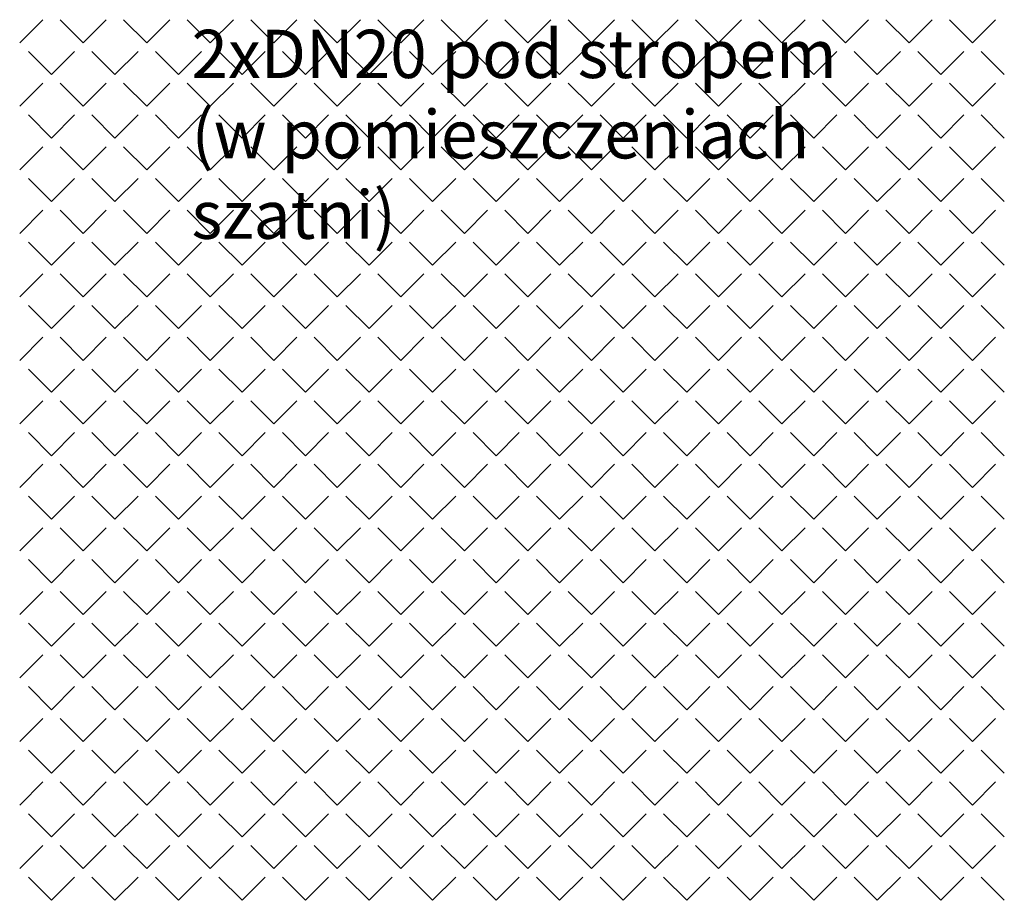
# Model space of a CAD drawing. Header units: millimetres. Extents: x -23540 to 53212, y -37964 to 41185.
# Tile 32 of 203: x -15214 to -14908, y -30519 to -30245. Entities that reach past the tile are written whole.
import ezdxf

# ---------------------------------------------------------------- set-up
doc = ezdxf.new("R2010")
doc.units = ezdxf.units.MM
doc.layers.get('0').update_dxf_attribs({"lineweight": 18})
doc.layers.add('mm_CO_opisy', color=5, linetype='Continuous', lineweight=9)
doc.styles.get("Standard").update_dxf_attribs({"font": 'arial.ttf'})

msp = doc.modelspace()

# ---------------------------------------------------------------- linework, layer by layer
at = {"color": 251, "linetype": 'Continuous', "lineweight": 20, "true_color": 0x636466}
for p, q in [((-15214.31, -30251.95), (-15207.13, -30244.76)), ((-15194.55, -30251.95), (-15201.74, -30244.76)), ((-15194.55, -30251.95), (-15187.37, -30244.76)), ((-15174.8, -30251.95), (-15181.98, -30244.76)), ((-15174.8, -30251.95), (-15167.61, -30244.76)), ((-15155.04, -30251.95), (-15162.22, -30244.76)), ((-15155.04, -30251.95), (-15147.86, -30244.76)), ((-15135.28, -30251.95), (-15142.47, -30244.76)), ((-15135.28, -30251.95), (-15128.1, -30244.76)), ((-15115.53, -30251.95), (-15122.71, -30244.76)), ((-15115.53, -30251.95), (-15108.34, -30244.76)), ((-15095.77, -30251.95), (-15102.95, -30244.76)), ((-15095.77, -30251.95), (-15088.59, -30244.76)), ((-15076.01, -30251.95), (-15083.2, -30244.76)), ((-15076.01, -30251.95), (-15068.83, -30244.76)), ((-15056.26, -30251.95), (-15063.44, -30244.76)), ((-15056.26, -30251.95), (-15049.07, -30244.76)), ((-15036.5, -30251.95), (-15043.68, -30244.76)), ((-15036.5, -30251.95), (-15029.32, -30244.76)), ((-15016.74, -30251.95), (-15023.93, -30244.76)), ((-15016.74, -30251.95), (-15009.56, -30244.76)), ((-14996.99, -30251.95), (-15004.17, -30244.76)), ((-14996.99, -30251.95), (-14989.8, -30244.76)), ((-14977.23, -30251.95), (-14984.42, -30244.76)), ((-14977.23, -30251.95), (-14970.05, -30244.76)), ((-14957.47, -30251.95), (-14964.66, -30244.76)), ((-14957.47, -30251.95), (-14950.29, -30244.76)), ((-14937.72, -30251.95), (-14944.9, -30244.76)), ((-14937.72, -30251.95), (-14930.53, -30244.76)), ((-14917.96, -30251.95), (-14925.15, -30244.76)), ((-14917.96, -30251.95), (-14910.78, -30244.76)), ((-15204.43, -30261.83), (-15211.62, -30254.64)), ((-15204.43, -30261.83), (-15197.25, -30254.64)), ((-15184.67, -30261.83), (-15191.86, -30254.64)), ((-15184.67, -30261.83), (-15177.49, -30254.64)), ((-15164.92, -30261.83), (-15172.1, -30254.64)), ((-15164.92, -30261.83), (-15157.73, -30254.64)), ((-15145.16, -30261.83), (-15152.35, -30254.64)), ((-15145.16, -30261.83), (-15137.98, -30254.64)), ((-15125.41, -30261.83), (-15132.59, -30254.64)), ((-15125.41, -30261.83), (-15118.22, -30254.64)), ((-15105.65, -30261.83), (-15112.83, -30254.64)), ((-15105.65, -30261.83), (-15098.46, -30254.64)), ((-15085.89, -30261.83), (-15093.08, -30254.64)), ((-15085.89, -30261.83), (-15078.71, -30254.64)), ((-15066.14, -30261.83), (-15073.32, -30254.64)), ((-15066.14, -30261.83), (-15058.95, -30254.64)), ((-15046.38, -30261.83), (-15053.56, -30254.64)), ((-15046.38, -30261.83), (-15039.19, -30254.64)), ((-15026.62, -30261.83), (-15033.81, -30254.64)), ((-15026.62, -30261.83), (-15019.44, -30254.64)), ((-15006.87, -30261.83), (-15014.05, -30254.64)), ((-15006.87, -30261.83), (-14999.68, -30254.64)), ((-14987.11, -30261.83), (-14994.29, -30254.64)), ((-14987.11, -30261.83), (-14979.92, -30254.64)), ((-14967.35, -30261.83), (-14974.54, -30254.64)), ((-14967.35, -30261.83), (-14960.17, -30254.64)), ((-14947.6, -30261.83), (-14954.78, -30254.64)), ((-14947.6, -30261.83), (-14940.41, -30254.64)), ((-14927.84, -30261.83), (-14935.02, -30254.64)), ((-14927.84, -30261.83), (-14920.66, -30254.64)), ((-14908.08, -30261.83), (-14915.27, -30254.64)), ((-15214.31, -30271.7), (-15207.13, -30264.52)), ((-15194.55, -30271.7), (-15201.74, -30264.52)), ((-15194.55, -30271.7), (-15187.37, -30264.52)), ((-15174.8, -30271.7), (-15181.98, -30264.52)), ((-15174.8, -30271.7), (-15167.61, -30264.52)), ((-15155.04, -30271.7), (-15162.22, -30264.52)), ((-15155.04, -30271.7), (-15147.86, -30264.52)), ((-15135.28, -30271.7), (-15142.47, -30264.52)), ((-15135.28, -30271.7), (-15128.1, -30264.52)), ((-15115.53, -30271.7), (-15122.71, -30264.52)), ((-15115.53, -30271.7), (-15108.34, -30264.52)), ((-15095.77, -30271.7), (-15102.95, -30264.52)), ((-15095.77, -30271.7), (-15088.59, -30264.52)), ((-15076.01, -30271.7), (-15083.2, -30264.52)), ((-15076.01, -30271.7), (-15068.83, -30264.52)), ((-15056.26, -30271.7), (-15063.44, -30264.52)), ((-15056.26, -30271.7), (-15049.07, -30264.52)), ((-15036.5, -30271.7), (-15043.68, -30264.52)), ((-15036.5, -30271.7), (-15029.32, -30264.52)), ((-15016.74, -30271.7), (-15023.93, -30264.52)), ((-15016.74, -30271.7), (-15009.56, -30264.52)), ((-14996.99, -30271.7), (-15004.17, -30264.52)), ((-14996.99, -30271.7), (-14989.8, -30264.52)), ((-14977.23, -30271.7), (-14984.42, -30264.52)), ((-14977.23, -30271.7), (-14970.05, -30264.52)), ((-14957.47, -30271.7), (-14964.66, -30264.52)), ((-14957.47, -30271.7), (-14950.29, -30264.52)), ((-14937.72, -30271.7), (-14944.9, -30264.52)), ((-14937.72, -30271.7), (-14930.53, -30264.52)), ((-14917.96, -30271.7), (-14925.15, -30264.52)), ((-14917.96, -30271.7), (-14910.78, -30264.52)), ((-15204.43, -30281.58), (-15211.62, -30274.4)), ((-15204.43, -30281.58), (-15197.25, -30274.4)), ((-15184.67, -30281.58), (-15191.86, -30274.4)), ((-15184.67, -30281.58), (-15177.49, -30274.4)), ((-15164.92, -30281.58), (-15172.1, -30274.4)), ((-15164.92, -30281.58), (-15157.73, -30274.4)), ((-15145.16, -30281.58), (-15152.35, -30274.4)), ((-15145.16, -30281.58), (-15137.98, -30274.4)), ((-15125.41, -30281.58), (-15132.59, -30274.4)), ((-15125.41, -30281.58), (-15118.22, -30274.4)), ((-15105.65, -30281.58), (-15112.83, -30274.4)), ((-15105.65, -30281.58), (-15098.46, -30274.4)), ((-15085.89, -30281.58), (-15093.08, -30274.4)), ((-15085.89, -30281.58), (-15078.71, -30274.4)), ((-15066.14, -30281.58), (-15073.32, -30274.4)), ((-15066.14, -30281.58), (-15058.95, -30274.4)), ((-15046.38, -30281.58), (-15053.56, -30274.4)), ((-15046.38, -30281.58), (-15039.19, -30274.4)), ((-15026.62, -30281.58), (-15033.81, -30274.4)), ((-15026.62, -30281.58), (-15019.44, -30274.4)), ((-15006.87, -30281.58), (-15014.05, -30274.4)), ((-15006.87, -30281.58), (-14999.68, -30274.4)), ((-14987.11, -30281.58), (-14994.29, -30274.4)), ((-14987.11, -30281.58), (-14979.92, -30274.4)), ((-14967.35, -30281.58), (-14974.54, -30274.4)), ((-14967.35, -30281.58), (-14960.17, -30274.4)), ((-14947.6, -30281.58), (-14954.78, -30274.4)), ((-14947.6, -30281.58), (-14940.41, -30274.4)), ((-14927.84, -30281.58), (-14935.02, -30274.4)), ((-14927.84, -30281.58), (-14920.66, -30274.4)), ((-14908.08, -30281.58), (-14915.27, -30274.4)), ((-15214.31, -30291.46), (-15207.13, -30284.28)), ((-15194.55, -30291.46), (-15201.74, -30284.28)), ((-15194.55, -30291.46), (-15187.37, -30284.28)), ((-15174.8, -30291.46), (-15181.98, -30284.28)), ((-15174.8, -30291.46), (-15167.61, -30284.28)), ((-15155.04, -30291.46), (-15162.22, -30284.28)), ((-15155.04, -30291.46), (-15147.86, -30284.28)), ((-15135.28, -30291.46), (-15142.47, -30284.28)), ((-15135.28, -30291.46), (-15128.1, -30284.28)), ((-15115.53, -30291.46), (-15122.71, -30284.28)), ((-15115.53, -30291.46), (-15108.34, -30284.28)), ((-15095.77, -30291.46), (-15102.95, -30284.28)), ((-15095.77, -30291.46), (-15088.59, -30284.28)), ((-15076.01, -30291.46), (-15083.2, -30284.28)), ((-15076.01, -30291.46), (-15068.83, -30284.28)), ((-15056.26, -30291.46), (-15063.44, -30284.28)), ((-15056.26, -30291.46), (-15049.07, -30284.28)), ((-15036.5, -30291.46), (-15043.68, -30284.28)), ((-15036.5, -30291.46), (-15029.32, -30284.28)), ((-15016.74, -30291.46), (-15023.93, -30284.28)), ((-15016.74, -30291.46), (-15009.56, -30284.28)), ((-14996.99, -30291.46), (-15004.17, -30284.28)), ((-14996.99, -30291.46), (-14989.8, -30284.28)), ((-14977.23, -30291.46), (-14984.42, -30284.28)), ((-14977.23, -30291.46), (-14970.05, -30284.28)), ((-14957.47, -30291.46), (-14964.66, -30284.28)), ((-14957.47, -30291.46), (-14950.29, -30284.28)), ((-14937.72, -30291.46), (-14944.9, -30284.28)), ((-14937.72, -30291.46), (-14930.53, -30284.28)), ((-14917.96, -30291.46), (-14925.15, -30284.28)), ((-14917.96, -30291.46), (-14910.78, -30284.28)), ((-15204.43, -30301.34), (-15211.62, -30294.16)), ((-15204.43, -30301.34), (-15197.25, -30294.16)), ((-15184.67, -30301.34), (-15191.86, -30294.16)), ((-15184.67, -30301.34), (-15177.49, -30294.16)), ((-15164.92, -30301.34), (-15172.1, -30294.16)), ((-15164.92, -30301.34), (-15157.73, -30294.16)), ((-15145.16, -30301.34), (-15152.35, -30294.16)), ((-15145.16, -30301.34), (-15137.98, -30294.16)), ((-15125.41, -30301.34), (-15132.59, -30294.16)), ((-15125.41, -30301.34), (-15118.22, -30294.16)), ((-15105.65, -30301.34), (-15112.83, -30294.16)), ((-15105.65, -30301.34), (-15098.46, -30294.16)), ((-15085.89, -30301.34), (-15093.08, -30294.16)), ((-15085.89, -30301.34), (-15078.71, -30294.16)), ((-15066.14, -30301.34), (-15073.32, -30294.16)), ((-15066.14, -30301.34), (-15058.95, -30294.16)), ((-15046.38, -30301.34), (-15053.56, -30294.16)), ((-15046.38, -30301.34), (-15039.19, -30294.16)), ((-15026.62, -30301.34), (-15033.81, -30294.16)), ((-15026.62, -30301.34), (-15019.44, -30294.16)), ((-15006.87, -30301.34), (-15014.05, -30294.16)), ((-15006.87, -30301.34), (-14999.68, -30294.16)), ((-14987.11, -30301.34), (-14994.29, -30294.16)), ((-14987.11, -30301.34), (-14979.92, -30294.16)), ((-14967.35, -30301.34), (-14974.54, -30294.16)), ((-14967.35, -30301.34), (-14960.17, -30294.16)), ((-14947.6, -30301.34), (-14954.78, -30294.16)), ((-14947.6, -30301.34), (-14940.41, -30294.16)), ((-14927.84, -30301.34), (-14935.02, -30294.16)), ((-14927.84, -30301.34), (-14920.66, -30294.16)), ((-14908.08, -30301.34), (-14915.27, -30294.16)), ((-15214.31, -30311.22), (-15207.13, -30304.03)), ((-15194.55, -30311.22), (-15201.74, -30304.03)), ((-15194.55, -30311.22), (-15187.37, -30304.03)), ((-15174.8, -30311.22), (-15181.98, -30304.03)), ((-15174.8, -30311.22), (-15167.61, -30304.03)), ((-15155.04, -30311.22), (-15162.22, -30304.03)), ((-15155.04, -30311.22), (-15147.86, -30304.03)), ((-15135.28, -30311.22), (-15142.47, -30304.03)), ((-15135.28, -30311.22), (-15128.1, -30304.03)), ((-15115.53, -30311.22), (-15122.71, -30304.03)), ((-15115.53, -30311.22), (-15108.34, -30304.03)), ((-15095.77, -30311.22), (-15102.95, -30304.03)), ((-15095.77, -30311.22), (-15088.59, -30304.03)), ((-15076.01, -30311.22), (-15083.2, -30304.03)), ((-15076.01, -30311.22), (-15068.83, -30304.03)), ((-15056.26, -30311.22), (-15063.44, -30304.03)), ((-15056.26, -30311.22), (-15049.07, -30304.03)), ((-15036.5, -30311.22), (-15043.68, -30304.03)), ((-15036.5, -30311.22), (-15029.32, -30304.03)), ((-15016.74, -30311.22), (-15023.93, -30304.03)), ((-15016.74, -30311.22), (-15009.56, -30304.03)), ((-14996.99, -30311.22), (-15004.17, -30304.03)), ((-14996.99, -30311.22), (-14989.8, -30304.03)), ((-14977.23, -30311.22), (-14984.42, -30304.03)), ((-14977.23, -30311.22), (-14970.05, -30304.03)), ((-14957.47, -30311.22), (-14964.66, -30304.03)), ((-14957.47, -30311.22), (-14950.29, -30304.03)), ((-14937.72, -30311.22), (-14944.9, -30304.03)), ((-14937.72, -30311.22), (-14930.53, -30304.03)), ((-14917.96, -30311.22), (-14925.15, -30304.03)), ((-14917.96, -30311.22), (-14910.78, -30304.03)), ((-15204.43, -30321.1), (-15211.62, -30313.91)), ((-15204.43, -30321.1), (-15197.25, -30313.91)), ((-15184.67, -30321.1), (-15191.86, -30313.91)), ((-15184.67, -30321.1), (-15177.49, -30313.91)), ((-15164.92, -30321.1), (-15172.1, -30313.91)), ((-15164.92, -30321.1), (-15157.73, -30313.91)), ((-15145.16, -30321.1), (-15152.35, -30313.91)), ((-15145.16, -30321.1), (-15137.98, -30313.91)), ((-15125.41, -30321.1), (-15132.59, -30313.91)), ((-15125.41, -30321.1), (-15118.22, -30313.91)), ((-15105.65, -30321.1), (-15112.83, -30313.91)), ((-15105.65, -30321.1), (-15098.46, -30313.91)), ((-15085.89, -30321.1), (-15093.08, -30313.91)), ((-15085.89, -30321.1), (-15078.71, -30313.91)), ((-15066.14, -30321.1), (-15073.32, -30313.91)), ((-15066.14, -30321.1), (-15058.95, -30313.91)), ((-15046.38, -30321.1), (-15053.56, -30313.91)), ((-15046.38, -30321.1), (-15039.19, -30313.91)), ((-15026.62, -30321.1), (-15033.81, -30313.91)), ((-15026.62, -30321.1), (-15019.44, -30313.91)), ((-15006.87, -30321.1), (-15014.05, -30313.91)), ((-15006.87, -30321.1), (-14999.68, -30313.91)), ((-14987.11, -30321.1), (-14994.29, -30313.91)), ((-14987.11, -30321.1), (-14979.92, -30313.91)), ((-14967.35, -30321.1), (-14974.54, -30313.91)), ((-14967.35, -30321.1), (-14960.17, -30313.91)), ((-14947.6, -30321.1), (-14954.78, -30313.91)), ((-14947.6, -30321.1), (-14940.41, -30313.91)), ((-14927.84, -30321.1), (-14935.02, -30313.91)), ((-14927.84, -30321.1), (-14920.66, -30313.91)), ((-14908.08, -30321.1), (-14915.27, -30313.91)), ((-15214.31, -30330.97), (-15207.13, -30323.79)), ((-15194.55, -30330.97), (-15201.74, -30323.79)), ((-15194.55, -30330.97), (-15187.37, -30323.79)), ((-15174.8, -30330.97), (-15181.98, -30323.79)), ((-15174.8, -30330.97), (-15167.61, -30323.79)), ((-15155.04, -30330.97), (-15162.22, -30323.79)), ((-15155.04, -30330.97), (-15147.86, -30323.79)), ((-15135.28, -30330.97), (-15142.47, -30323.79)), ((-15135.28, -30330.97), (-15128.1, -30323.79)), ((-15115.53, -30330.97), (-15122.71, -30323.79)), ((-15115.53, -30330.97), (-15108.34, -30323.79)), ((-15095.77, -30330.97), (-15102.95, -30323.79)), ((-15095.77, -30330.97), (-15088.59, -30323.79)), ((-15076.01, -30330.97), (-15083.2, -30323.79)), ((-15076.01, -30330.97), (-15068.83, -30323.79)), ((-15056.26, -30330.97), (-15063.44, -30323.79)), ((-15056.26, -30330.97), (-15049.07, -30323.79)), ((-15036.5, -30330.97), (-15043.68, -30323.79)), ((-15036.5, -30330.97), (-15029.32, -30323.79)), ((-15016.74, -30330.97), (-15023.93, -30323.79)), ((-15016.74, -30330.97), (-15009.56, -30323.79)), ((-14996.99, -30330.97), (-15004.17, -30323.79)), ((-14996.99, -30330.97), (-14989.8, -30323.79)), ((-14977.23, -30330.97), (-14984.42, -30323.79)), ((-14977.23, -30330.97), (-14970.05, -30323.79)), ((-14957.47, -30330.97), (-14964.66, -30323.79)), ((-14957.47, -30330.97), (-14950.29, -30323.79)), ((-14937.72, -30330.97), (-14944.9, -30323.79)), ((-14937.72, -30330.97), (-14930.53, -30323.79)), ((-14917.96, -30330.97), (-14925.15, -30323.79)), ((-14917.96, -30330.97), (-14910.78, -30323.79)), ((-15204.43, -30340.85), (-15211.62, -30333.67)), ((-15204.43, -30340.85), (-15197.25, -30333.67)), ((-15184.67, -30340.85), (-15191.86, -30333.67)), ((-15184.67, -30340.85), (-15177.49, -30333.67)), ((-15164.92, -30340.85), (-15172.1, -30333.67)), ((-15164.92, -30340.85), (-15157.73, -30333.67)), ((-15145.16, -30340.85), (-15152.35, -30333.67)), ((-15145.16, -30340.85), (-15137.98, -30333.67)), ((-15125.41, -30340.85), (-15132.59, -30333.67)), ((-15125.41, -30340.85), (-15118.22, -30333.67)), ((-15105.65, -30340.85), (-15112.83, -30333.67)), ((-15105.65, -30340.85), (-15098.46, -30333.67)), ((-15085.89, -30340.85), (-15093.08, -30333.67)), ((-15085.89, -30340.85), (-15078.71, -30333.67)), ((-15066.14, -30340.85), (-15073.32, -30333.67)), ((-15066.14, -30340.85), (-15058.95, -30333.67)), ((-15046.38, -30340.85), (-15053.56, -30333.67)), ((-15046.38, -30340.85), (-15039.19, -30333.67)), ((-15026.62, -30340.85), (-15033.81, -30333.67)), ((-15026.62, -30340.85), (-15019.44, -30333.67)), ((-15006.87, -30340.85), (-15014.05, -30333.67)), ((-15006.87, -30340.85), (-14999.68, -30333.67)), ((-14987.11, -30340.85), (-14994.29, -30333.67)), ((-14987.11, -30340.85), (-14979.92, -30333.67)), ((-14967.35, -30340.85), (-14974.54, -30333.67)), ((-14967.35, -30340.85), (-14960.17, -30333.67)), ((-14947.6, -30340.85), (-14954.78, -30333.67)), ((-14947.6, -30340.85), (-14940.41, -30333.67)), ((-14927.84, -30340.85), (-14935.02, -30333.67)), ((-14927.84, -30340.85), (-14920.66, -30333.67)), ((-14908.08, -30340.85), (-14915.27, -30333.67)), ((-15214.31, -30350.73), (-15207.13, -30343.55)), ((-15194.55, -30350.73), (-15201.74, -30343.55)), ((-15194.55, -30350.73), (-15187.37, -30343.55)), ((-15174.8, -30350.73), (-15181.98, -30343.55)), ((-15174.8, -30350.73), (-15167.61, -30343.55)), ((-15155.04, -30350.73), (-15162.22, -30343.55)), ((-15155.04, -30350.73), (-15147.86, -30343.55)), ((-15135.28, -30350.73), (-15142.47, -30343.55)), ((-15135.28, -30350.73), (-15128.1, -30343.55)), ((-15115.53, -30350.73), (-15122.71, -30343.55)), ((-15115.53, -30350.73), (-15108.34, -30343.55)), ((-15095.77, -30350.73), (-15102.95, -30343.55)), ((-15095.77, -30350.73), (-15088.59, -30343.55)), ((-15076.01, -30350.73), (-15083.2, -30343.55)), ((-15076.01, -30350.73), (-15068.83, -30343.55)), ((-15056.26, -30350.73), (-15063.44, -30343.55)), ((-15056.26, -30350.73), (-15049.07, -30343.55)), ((-15036.5, -30350.73), (-15043.68, -30343.55)), ((-15036.5, -30350.73), (-15029.32, -30343.55)), ((-15016.74, -30350.73), (-15023.93, -30343.55)), ((-15016.74, -30350.73), (-15009.56, -30343.55)), ((-14996.99, -30350.73), (-15004.17, -30343.55)), ((-14996.99, -30350.73), (-14989.8, -30343.55)), ((-14977.23, -30350.73), (-14984.42, -30343.55)), ((-14977.23, -30350.73), (-14970.05, -30343.55)), ((-14957.47, -30350.73), (-14964.66, -30343.55)), ((-14957.47, -30350.73), (-14950.29, -30343.55)), ((-14937.72, -30350.73), (-14944.9, -30343.55)), ((-14937.72, -30350.73), (-14930.53, -30343.55)), ((-14917.96, -30350.73), (-14925.15, -30343.55)), ((-14917.96, -30350.73), (-14910.78, -30343.55)), ((-15204.43, -30360.61), (-15211.62, -30353.43)), ((-15204.43, -30360.61), (-15197.25, -30353.43)), ((-15184.67, -30360.61), (-15191.86, -30353.43)), ((-15184.67, -30360.61), (-15177.49, -30353.43)), ((-15164.92, -30360.61), (-15172.1, -30353.43)), ((-15164.92, -30360.61), (-15157.73, -30353.43)), ((-15145.16, -30360.61), (-15152.35, -30353.43)), ((-15145.16, -30360.61), (-15137.98, -30353.43)), ((-15125.41, -30360.61), (-15132.59, -30353.43)), ((-15125.41, -30360.61), (-15118.22, -30353.43)), ((-15105.65, -30360.61), (-15112.83, -30353.43)), ((-15105.65, -30360.61), (-15098.46, -30353.43)), ((-15085.89, -30360.61), (-15093.08, -30353.43)), ((-15085.89, -30360.61), (-15078.71, -30353.43)), ((-15066.14, -30360.61), (-15073.32, -30353.43)), ((-15066.14, -30360.61), (-15058.95, -30353.43)), ((-15046.38, -30360.61), (-15053.56, -30353.43)), ((-15046.38, -30360.61), (-15039.19, -30353.43)), ((-15026.62, -30360.61), (-15033.81, -30353.43)), ((-15026.62, -30360.61), (-15019.44, -30353.43)), ((-15006.87, -30360.61), (-15014.05, -30353.43)), ((-15006.87, -30360.61), (-14999.68, -30353.43)), ((-14987.11, -30360.61), (-14994.29, -30353.43)), ((-14987.11, -30360.61), (-14979.92, -30353.43)), ((-14967.35, -30360.61), (-14974.54, -30353.43)), ((-14967.35, -30360.61), (-14960.17, -30353.43)), ((-14947.6, -30360.61), (-14954.78, -30353.43)), ((-14947.6, -30360.61), (-14940.41, -30353.43)), ((-14927.84, -30360.61), (-14935.02, -30353.43)), ((-14927.84, -30360.61), (-14920.66, -30353.43)), ((-14908.08, -30360.61), (-14915.27, -30353.43)), ((-15214.31, -30370.49), (-15207.13, -30363.3)), ((-15194.55, -30370.49), (-15201.74, -30363.3)), ((-15194.55, -30370.49), (-15187.37, -30363.3)), ((-15174.8, -30370.49), (-15181.98, -30363.3)), ((-15174.8, -30370.49), (-15167.61, -30363.3)), ((-15155.04, -30370.49), (-15162.22, -30363.3)), ((-15155.04, -30370.49), (-15147.86, -30363.3)), ((-15135.28, -30370.49), (-15142.47, -30363.3)), ((-15135.28, -30370.49), (-15128.1, -30363.3)), ((-15115.53, -30370.49), (-15122.71, -30363.3)), ((-15115.53, -30370.49), (-15108.34, -30363.3)), ((-15095.77, -30370.49), (-15102.95, -30363.3)), ((-15095.77, -30370.49), (-15088.59, -30363.3)), ((-15076.01, -30370.49), (-15083.2, -30363.3)), ((-15076.01, -30370.49), (-15068.83, -30363.3)), ((-15056.26, -30370.49), (-15063.44, -30363.3)), ((-15056.26, -30370.49), (-15049.07, -30363.3)), ((-15036.5, -30370.49), (-15043.68, -30363.3)), ((-15036.5, -30370.49), (-15029.32, -30363.3)), ((-15016.74, -30370.49), (-15023.93, -30363.3)), ((-15016.74, -30370.49), (-15009.56, -30363.3)), ((-14996.99, -30370.49), (-15004.17, -30363.3)), ((-14996.99, -30370.49), (-14989.8, -30363.3)), ((-14977.23, -30370.49), (-14984.42, -30363.3)), ((-14977.23, -30370.49), (-14970.05, -30363.3)), ((-14957.47, -30370.49), (-14964.66, -30363.3)), ((-14957.47, -30370.49), (-14950.29, -30363.3)), ((-14937.72, -30370.49), (-14944.9, -30363.3)), ((-14937.72, -30370.49), (-14930.53, -30363.3)), ((-14917.96, -30370.49), (-14925.15, -30363.3)), ((-14917.96, -30370.49), (-14910.78, -30363.3)), ((-15204.43, -30380.37), (-15211.62, -30373.18)), ((-15204.43, -30380.37), (-15197.25, -30373.18)), ((-15184.67, -30380.37), (-15191.86, -30373.18)), ((-15184.67, -30380.37), (-15177.49, -30373.18)), ((-15164.92, -30380.37), (-15172.1, -30373.18)), ((-15164.92, -30380.37), (-15157.73, -30373.18)), ((-15145.16, -30380.37), (-15152.35, -30373.18)), ((-15145.16, -30380.37), (-15137.98, -30373.18)), ((-15125.41, -30380.37), (-15132.59, -30373.18)), ((-15125.41, -30380.37), (-15118.22, -30373.18)), ((-15105.65, -30380.37), (-15112.83, -30373.18)), ((-15105.65, -30380.37), (-15098.46, -30373.18)), ((-15085.89, -30380.37), (-15093.08, -30373.18)), ((-15085.89, -30380.37), (-15078.71, -30373.18)), ((-15066.14, -30380.37), (-15073.32, -30373.18)), ((-15066.14, -30380.37), (-15058.95, -30373.18)), ((-15046.38, -30380.37), (-15053.56, -30373.18)), ((-15046.38, -30380.37), (-15039.19, -30373.18)), ((-15026.62, -30380.37), (-15033.81, -30373.18)), ((-15026.62, -30380.37), (-15019.44, -30373.18)), ((-15006.87, -30380.37), (-15014.05, -30373.18)), ((-15006.87, -30380.37), (-14999.68, -30373.18)), ((-14987.11, -30380.37), (-14994.29, -30373.18)), ((-14987.11, -30380.37), (-14979.92, -30373.18)), ((-14967.35, -30380.37), (-14974.54, -30373.18)), ((-14967.35, -30380.37), (-14960.17, -30373.18)), ((-14947.6, -30380.37), (-14954.78, -30373.18)), ((-14947.6, -30380.37), (-14940.41, -30373.18)), ((-14927.84, -30380.37), (-14935.02, -30373.18)), ((-14927.84, -30380.37), (-14920.66, -30373.18)), ((-14908.08, -30380.37), (-14915.27, -30373.18)), ((-15214.31, -30390.24), (-15207.13, -30383.06)), ((-15194.55, -30390.24), (-15201.74, -30383.06)), ((-15194.55, -30390.24), (-15187.37, -30383.06)), ((-15174.8, -30390.24), (-15181.98, -30383.06)), ((-15174.8, -30390.24), (-15167.61, -30383.06)), ((-15155.04, -30390.24), (-15162.22, -30383.06)), ((-15155.04, -30390.24), (-15147.86, -30383.06)), ((-15135.28, -30390.24), (-15142.47, -30383.06)), ((-15135.28, -30390.24), (-15128.1, -30383.06)), ((-15115.53, -30390.24), (-15122.71, -30383.06)), ((-15115.53, -30390.24), (-15108.34, -30383.06)), ((-15095.77, -30390.24), (-15102.95, -30383.06)), ((-15095.77, -30390.24), (-15088.59, -30383.06)), ((-15076.01, -30390.24), (-15083.2, -30383.06)), ((-15076.01, -30390.24), (-15068.83, -30383.06)), ((-15056.26, -30390.24), (-15063.44, -30383.06)), ((-15056.26, -30390.24), (-15049.07, -30383.06)), ((-15036.5, -30390.24), (-15043.68, -30383.06)), ((-15036.5, -30390.24), (-15029.32, -30383.06)), ((-15016.74, -30390.24), (-15023.93, -30383.06)), ((-15016.74, -30390.24), (-15009.56, -30383.06)), ((-14996.99, -30390.24), (-15004.17, -30383.06)), ((-14996.99, -30390.24), (-14989.8, -30383.06)), ((-14977.23, -30390.24), (-14984.42, -30383.06)), ((-14977.23, -30390.24), (-14970.05, -30383.06)), ((-14957.47, -30390.24), (-14964.66, -30383.06)), ((-14957.47, -30390.24), (-14950.29, -30383.06)), ((-14937.72, -30390.24), (-14944.9, -30383.06)), ((-14937.72, -30390.24), (-14930.53, -30383.06)), ((-14917.96, -30390.24), (-14925.15, -30383.06)), ((-14917.96, -30390.24), (-14910.78, -30383.06)), ((-15204.43, -30400.12), (-15211.62, -30392.94)), ((-15204.43, -30400.12), (-15197.25, -30392.94)), ((-15184.67, -30400.12), (-15191.86, -30392.94)), ((-15184.67, -30400.12), (-15177.49, -30392.94)), ((-15164.92, -30400.12), (-15172.1, -30392.94)), ((-15164.92, -30400.12), (-15157.73, -30392.94)), ((-15145.16, -30400.12), (-15152.35, -30392.94)), ((-15145.16, -30400.12), (-15137.98, -30392.94)), ((-15125.41, -30400.12), (-15132.59, -30392.94)), ((-15125.41, -30400.12), (-15118.22, -30392.94)), ((-15105.65, -30400.12), (-15112.83, -30392.94)), ((-15105.65, -30400.12), (-15098.46, -30392.94)), ((-15085.89, -30400.12), (-15093.08, -30392.94)), ((-15085.89, -30400.12), (-15078.71, -30392.94)), ((-15066.14, -30400.12), (-15073.32, -30392.94)), ((-15066.14, -30400.12), (-15058.95, -30392.94)), ((-15046.38, -30400.12), (-15053.56, -30392.94)), ((-15046.38, -30400.12), (-15039.19, -30392.94)), ((-15026.62, -30400.12), (-15033.81, -30392.94)), ((-15026.62, -30400.12), (-15019.44, -30392.94)), ((-15006.87, -30400.12), (-15014.05, -30392.94)), ((-15006.87, -30400.12), (-14999.68, -30392.94)), ((-14987.11, -30400.12), (-14994.29, -30392.94)), ((-14987.11, -30400.12), (-14979.92, -30392.94)), ((-14967.35, -30400.12), (-14974.54, -30392.94)), ((-14967.35, -30400.12), (-14960.17, -30392.94)), ((-14947.6, -30400.12), (-14954.78, -30392.94)), ((-14947.6, -30400.12), (-14940.41, -30392.94)), ((-14927.84, -30400.12), (-14935.02, -30392.94)), ((-14927.84, -30400.12), (-14920.66, -30392.94)), ((-14908.08, -30400.12), (-14915.27, -30392.94)), ((-15214.31, -30410), (-15207.13, -30402.82)), ((-15194.55, -30410), (-15201.74, -30402.82)), ((-15194.55, -30410), (-15187.37, -30402.82)), ((-15174.8, -30410), (-15181.98, -30402.82)), ((-15174.8, -30410), (-15167.61, -30402.82)), ((-15155.04, -30410), (-15162.22, -30402.82)), ((-15155.04, -30410), (-15147.86, -30402.82)), ((-15135.28, -30410), (-15142.47, -30402.82)), ((-15135.28, -30410), (-15128.1, -30402.82)), ((-15115.53, -30410), (-15122.71, -30402.82)), ((-15115.53, -30410), (-15108.34, -30402.82)), ((-15095.77, -30410), (-15102.95, -30402.82)), ((-15095.77, -30410), (-15088.59, -30402.82)), ((-15076.01, -30410), (-15083.2, -30402.82)), ((-15076.01, -30410), (-15068.83, -30402.82)), ((-15056.26, -30410), (-15063.44, -30402.82)), ((-15056.26, -30410), (-15049.07, -30402.82)), ((-15036.5, -30410), (-15043.68, -30402.82)), ((-15036.5, -30410), (-15029.32, -30402.82)), ((-15016.74, -30410), (-15023.93, -30402.82)), ((-15016.74, -30410), (-15009.56, -30402.82)), ((-14996.99, -30410), (-15004.17, -30402.82)), ((-14996.99, -30410), (-14989.8, -30402.82)), ((-14977.23, -30410), (-14984.42, -30402.82)), ((-14977.23, -30410), (-14970.05, -30402.82)), ((-14957.47, -30410), (-14964.66, -30402.82)), ((-14957.47, -30410), (-14950.29, -30402.82)), ((-14937.72, -30410), (-14944.9, -30402.82)), ((-14937.72, -30410), (-14930.53, -30402.82)), ((-14917.96, -30410), (-14925.15, -30402.82)), ((-14917.96, -30410), (-14910.78, -30402.82)), ((-15204.43, -30419.88), (-15211.62, -30412.69)), ((-15204.43, -30419.88), (-15197.25, -30412.69)), ((-15184.67, -30419.88), (-15191.86, -30412.69)), ((-15184.67, -30419.88), (-15177.49, -30412.69)), ((-15164.92, -30419.88), (-15172.1, -30412.69)), ((-15164.92, -30419.88), (-15157.73, -30412.69)), ((-15145.16, -30419.88), (-15152.35, -30412.69)), ((-15145.16, -30419.88), (-15137.98, -30412.69)), ((-15125.41, -30419.88), (-15132.59, -30412.69)), ((-15125.41, -30419.88), (-15118.22, -30412.69)), ((-15105.65, -30419.88), (-15112.83, -30412.69)), ((-15105.65, -30419.88), (-15098.46, -30412.69)), ((-15085.89, -30419.88), (-15093.08, -30412.69)), ((-15085.89, -30419.88), (-15078.71, -30412.69)), ((-15066.14, -30419.88), (-15073.32, -30412.69)), ((-15066.14, -30419.88), (-15058.95, -30412.69)), ((-15046.38, -30419.88), (-15053.56, -30412.69)), ((-15046.38, -30419.88), (-15039.19, -30412.69)), ((-15026.62, -30419.88), (-15033.81, -30412.69)), ((-15026.62, -30419.88), (-15019.44, -30412.69)), ((-15006.87, -30419.88), (-15014.05, -30412.69)), ((-15006.87, -30419.88), (-14999.68, -30412.69)), ((-14987.11, -30419.88), (-14994.29, -30412.69)), ((-14987.11, -30419.88), (-14979.92, -30412.69)), ((-14967.35, -30419.88), (-14974.54, -30412.69)), ((-14967.35, -30419.88), (-14960.17, -30412.69)), ((-14947.6, -30419.88), (-14954.78, -30412.69)), ((-14947.6, -30419.88), (-14940.41, -30412.69)), ((-14927.84, -30419.88), (-14935.02, -30412.69)), ((-14927.84, -30419.88), (-14920.66, -30412.69)), ((-14908.08, -30419.88), (-14915.27, -30412.69)), ((-15214.31, -30429.76), (-15207.13, -30422.57)), ((-15194.55, -30429.76), (-15201.74, -30422.57)), ((-15194.55, -30429.76), (-15187.37, -30422.57)), ((-15174.8, -30429.76), (-15181.98, -30422.57)), ((-15174.8, -30429.76), (-15167.61, -30422.57)), ((-15155.04, -30429.76), (-15162.22, -30422.57)), ((-15155.04, -30429.76), (-15147.86, -30422.57)), ((-15135.28, -30429.76), (-15142.47, -30422.57)), ((-15135.28, -30429.76), (-15128.1, -30422.57)), ((-15115.53, -30429.76), (-15122.71, -30422.57)), ((-15115.53, -30429.76), (-15108.34, -30422.57)), ((-15095.77, -30429.76), (-15102.95, -30422.57)), ((-15095.77, -30429.76), (-15088.59, -30422.57)), ((-15076.01, -30429.76), (-15083.2, -30422.57)), ((-15076.01, -30429.76), (-15068.83, -30422.57)), ((-15056.26, -30429.76), (-15063.44, -30422.57)), ((-15056.26, -30429.76), (-15049.07, -30422.57)), ((-15036.5, -30429.76), (-15043.68, -30422.57)), ((-15036.5, -30429.76), (-15029.32, -30422.57)), ((-15016.74, -30429.76), (-15023.93, -30422.57)), ((-15016.74, -30429.76), (-15009.56, -30422.57)), ((-14996.99, -30429.76), (-15004.17, -30422.57)), ((-14996.99, -30429.76), (-14989.8, -30422.57)), ((-14977.23, -30429.76), (-14984.42, -30422.57)), ((-14977.23, -30429.76), (-14970.05, -30422.57)), ((-14957.47, -30429.76), (-14964.66, -30422.57)), ((-14957.47, -30429.76), (-14950.29, -30422.57)), ((-14937.72, -30429.76), (-14944.9, -30422.57)), ((-14937.72, -30429.76), (-14930.53, -30422.57)), ((-14917.96, -30429.76), (-14925.15, -30422.57)), ((-14917.96, -30429.76), (-14910.78, -30422.57)), ((-15204.43, -30439.64), (-15211.62, -30432.45)), ((-15204.43, -30439.64), (-15197.25, -30432.45)), ((-15184.67, -30439.64), (-15191.86, -30432.45)), ((-15184.67, -30439.64), (-15177.49, -30432.45)), ((-15164.92, -30439.64), (-15172.1, -30432.45)), ((-15164.92, -30439.64), (-15157.73, -30432.45)), ((-15145.16, -30439.64), (-15152.35, -30432.45)), ((-15145.16, -30439.64), (-15137.98, -30432.45)), ((-15125.41, -30439.64), (-15132.59, -30432.45)), ((-15125.41, -30439.64), (-15118.22, -30432.45)), ((-15105.65, -30439.64), (-15112.83, -30432.45)), ((-15105.65, -30439.64), (-15098.46, -30432.45)), ((-15085.89, -30439.64), (-15093.08, -30432.45)), ((-15085.89, -30439.64), (-15078.71, -30432.45)), ((-15066.14, -30439.64), (-15073.32, -30432.45)), ((-15066.14, -30439.64), (-15058.95, -30432.45)), ((-15046.38, -30439.64), (-15053.56, -30432.45)), ((-15046.38, -30439.64), (-15039.19, -30432.45)), ((-15026.62, -30439.64), (-15033.81, -30432.45)), ((-15026.62, -30439.64), (-15019.44, -30432.45)), ((-15006.87, -30439.64), (-15014.05, -30432.45)), ((-15006.87, -30439.64), (-14999.68, -30432.45)), ((-14987.11, -30439.64), (-14994.29, -30432.45)), ((-14987.11, -30439.64), (-14979.92, -30432.45)), ((-14967.35, -30439.64), (-14974.54, -30432.45)), ((-14967.35, -30439.64), (-14960.17, -30432.45)), ((-14947.6, -30439.64), (-14954.78, -30432.45)), ((-14947.6, -30439.64), (-14940.41, -30432.45)), ((-14927.84, -30439.64), (-14935.02, -30432.45)), ((-14927.84, -30439.64), (-14920.66, -30432.45)), ((-14908.08, -30439.64), (-14915.27, -30432.45)), ((-15214.31, -30449.51), (-15207.13, -30442.33)), ((-15194.55, -30449.51), (-15201.74, -30442.33)), ((-15194.55, -30449.51), (-15187.37, -30442.33)), ((-15174.8, -30449.51), (-15181.98, -30442.33)), ((-15174.8, -30449.51), (-15167.61, -30442.33)), ((-15155.04, -30449.51), (-15162.22, -30442.33)), ((-15155.04, -30449.51), (-15147.86, -30442.33)), ((-15135.28, -30449.51), (-15142.47, -30442.33)), ((-15135.28, -30449.51), (-15128.1, -30442.33)), ((-15115.53, -30449.51), (-15122.71, -30442.33)), ((-15115.53, -30449.51), (-15108.34, -30442.33)), ((-15095.77, -30449.51), (-15102.95, -30442.33)), ((-15095.77, -30449.51), (-15088.59, -30442.33)), ((-15076.01, -30449.51), (-15083.2, -30442.33)), ((-15076.01, -30449.51), (-15068.83, -30442.33)), ((-15056.26, -30449.51), (-15063.44, -30442.33)), ((-15056.26, -30449.51), (-15049.07, -30442.33)), ((-15036.5, -30449.51), (-15043.68, -30442.33)), ((-15036.5, -30449.51), (-15029.32, -30442.33)), ((-15016.74, -30449.51), (-15023.93, -30442.33)), ((-15016.74, -30449.51), (-15009.56, -30442.33)), ((-14996.99, -30449.51), (-15004.17, -30442.33)), ((-14996.99, -30449.51), (-14989.8, -30442.33)), ((-14977.23, -30449.51), (-14984.42, -30442.33)), ((-14977.23, -30449.51), (-14970.05, -30442.33)), ((-14957.47, -30449.51), (-14964.66, -30442.33)), ((-14957.47, -30449.51), (-14950.29, -30442.33)), ((-14937.72, -30449.51), (-14944.9, -30442.33)), ((-14937.72, -30449.51), (-14930.53, -30442.33)), ((-14917.96, -30449.51), (-14925.15, -30442.33)), ((-14917.96, -30449.51), (-14910.78, -30442.33)), ((-15204.43, -30459.39), (-15211.62, -30452.21)), ((-15204.43, -30459.39), (-15197.25, -30452.21)), ((-15184.67, -30459.39), (-15191.86, -30452.21)), ((-15184.67, -30459.39), (-15177.49, -30452.21)), ((-15164.92, -30459.39), (-15172.1, -30452.21)), ((-15164.92, -30459.39), (-15157.73, -30452.21)), ((-15145.16, -30459.39), (-15152.35, -30452.21)), ((-15145.16, -30459.39), (-15137.98, -30452.21)), ((-15125.41, -30459.39), (-15132.59, -30452.21)), ((-15125.41, -30459.39), (-15118.22, -30452.21)), ((-15105.65, -30459.39), (-15112.83, -30452.21)), ((-15105.65, -30459.39), (-15098.46, -30452.21)), ((-15085.89, -30459.39), (-15093.08, -30452.21)), ((-15085.89, -30459.39), (-15078.71, -30452.21)), ((-15066.14, -30459.39), (-15073.32, -30452.21)), ((-15066.14, -30459.39), (-15058.95, -30452.21)), ((-15046.38, -30459.39), (-15053.56, -30452.21)), ((-15046.38, -30459.39), (-15039.19, -30452.21)), ((-15026.62, -30459.39), (-15033.81, -30452.21)), ((-15026.62, -30459.39), (-15019.44, -30452.21)), ((-15006.87, -30459.39), (-15014.05, -30452.21)), ((-15006.87, -30459.39), (-14999.68, -30452.21)), ((-14987.11, -30459.39), (-14994.29, -30452.21)), ((-14987.11, -30459.39), (-14979.92, -30452.21)), ((-14967.35, -30459.39), (-14974.54, -30452.21)), ((-14967.35, -30459.39), (-14960.17, -30452.21)), ((-14947.6, -30459.39), (-14954.78, -30452.21)), ((-14947.6, -30459.39), (-14940.41, -30452.21)), ((-14927.84, -30459.39), (-14935.02, -30452.21)), ((-14927.84, -30459.39), (-14920.66, -30452.21)), ((-14908.08, -30459.39), (-14915.27, -30452.21)), ((-15214.31, -30469.27), (-15207.13, -30462.09)), ((-15194.55, -30469.27), (-15201.74, -30462.09)), ((-15194.55, -30469.27), (-15187.37, -30462.09)), ((-15174.8, -30469.27), (-15181.98, -30462.09)), ((-15174.8, -30469.27), (-15167.61, -30462.09)), ((-15155.04, -30469.27), (-15162.22, -30462.09)), ((-15155.04, -30469.27), (-15147.86, -30462.09)), ((-15135.28, -30469.27), (-15142.47, -30462.09)), ((-15135.28, -30469.27), (-15128.1, -30462.09)), ((-15115.53, -30469.27), (-15122.71, -30462.09)), ((-15115.53, -30469.27), (-15108.34, -30462.09)), ((-15095.77, -30469.27), (-15102.95, -30462.09)), ((-15095.77, -30469.27), (-15088.59, -30462.09)), ((-15076.01, -30469.27), (-15083.2, -30462.09)), ((-15076.01, -30469.27), (-15068.83, -30462.09)), ((-15056.26, -30469.27), (-15063.44, -30462.09)), ((-15056.26, -30469.27), (-15049.07, -30462.09)), ((-15036.5, -30469.27), (-15043.68, -30462.09)), ((-15036.5, -30469.27), (-15029.32, -30462.09)), ((-15016.74, -30469.27), (-15023.93, -30462.09)), ((-15016.74, -30469.27), (-15009.56, -30462.09)), ((-14996.99, -30469.27), (-15004.17, -30462.09)), ((-14996.99, -30469.27), (-14989.8, -30462.09)), ((-14977.23, -30469.27), (-14984.42, -30462.09)), ((-14977.23, -30469.27), (-14970.05, -30462.09)), ((-14957.47, -30469.27), (-14964.66, -30462.09)), ((-14957.47, -30469.27), (-14950.29, -30462.09)), ((-14937.72, -30469.27), (-14944.9, -30462.09)), ((-14937.72, -30469.27), (-14930.53, -30462.09)), ((-14917.96, -30469.27), (-14925.15, -30462.09)), ((-14917.96, -30469.27), (-14910.78, -30462.09)), ((-15204.43, -30479.15), (-15211.62, -30471.96)), ((-15204.43, -30479.15), (-15197.25, -30471.96)), ((-15184.67, -30479.15), (-15191.86, -30471.96)), ((-15184.67, -30479.15), (-15177.49, -30471.96)), ((-15164.92, -30479.15), (-15172.1, -30471.96)), ((-15164.92, -30479.15), (-15157.73, -30471.96)), ((-15145.16, -30479.15), (-15152.35, -30471.96)), ((-15145.16, -30479.15), (-15137.98, -30471.96)), ((-15125.41, -30479.15), (-15132.59, -30471.96)), ((-15125.41, -30479.15), (-15118.22, -30471.96)), ((-15105.65, -30479.15), (-15112.83, -30471.96)), ((-15105.65, -30479.15), (-15098.46, -30471.96)), ((-15085.89, -30479.15), (-15093.08, -30471.96)), ((-15085.89, -30479.15), (-15078.71, -30471.96)), ((-15066.14, -30479.15), (-15073.32, -30471.96)), ((-15066.14, -30479.15), (-15058.95, -30471.96)), ((-15046.38, -30479.15), (-15053.56, -30471.96)), ((-15046.38, -30479.15), (-15039.19, -30471.96)), ((-15026.62, -30479.15), (-15033.81, -30471.96)), ((-15026.62, -30479.15), (-15019.44, -30471.96)), ((-15006.87, -30479.15), (-15014.05, -30471.96)), ((-15006.87, -30479.15), (-14999.68, -30471.96)), ((-14987.11, -30479.15), (-14994.29, -30471.96)), ((-14987.11, -30479.15), (-14979.92, -30471.96)), ((-14967.35, -30479.15), (-14974.54, -30471.96)), ((-14967.35, -30479.15), (-14960.17, -30471.96)), ((-14947.6, -30479.15), (-14954.78, -30471.96)), ((-14947.6, -30479.15), (-14940.41, -30471.96)), ((-14927.84, -30479.15), (-14935.02, -30471.96)), ((-14927.84, -30479.15), (-14920.66, -30471.96)), ((-14908.08, -30479.15), (-14915.27, -30471.96)), ((-15214.31, -30489.03), (-15207.13, -30481.84)), ((-15194.55, -30489.03), (-15201.74, -30481.84)), ((-15194.55, -30489.03), (-15187.37, -30481.84)), ((-15174.8, -30489.03), (-15181.98, -30481.84)), ((-15174.8, -30489.03), (-15167.61, -30481.84)), ((-15155.04, -30489.03), (-15162.22, -30481.84)), ((-15155.04, -30489.03), (-15147.86, -30481.84)), ((-15135.28, -30489.03), (-15142.47, -30481.84)), ((-15135.28, -30489.03), (-15128.1, -30481.84)), ((-15115.53, -30489.03), (-15122.71, -30481.84)), ((-15115.53, -30489.03), (-15108.34, -30481.84)), ((-15095.77, -30489.03), (-15102.95, -30481.84)), ((-15095.77, -30489.03), (-15088.59, -30481.84)), ((-15076.01, -30489.03), (-15083.2, -30481.84)), ((-15076.01, -30489.03), (-15068.83, -30481.84)), ((-15056.26, -30489.03), (-15063.44, -30481.84)), ((-15056.26, -30489.03), (-15049.07, -30481.84)), ((-15036.5, -30489.03), (-15043.68, -30481.84)), ((-15036.5, -30489.03), (-15029.32, -30481.84)), ((-15016.74, -30489.03), (-15023.93, -30481.84)), ((-15016.74, -30489.03), (-15009.56, -30481.84)), ((-14996.99, -30489.03), (-15004.17, -30481.84)), ((-14996.99, -30489.03), (-14989.8, -30481.84)), ((-14977.23, -30489.03), (-14984.42, -30481.84)), ((-14977.23, -30489.03), (-14970.05, -30481.84)), ((-14957.47, -30489.03), (-14964.66, -30481.84)), ((-14957.47, -30489.03), (-14950.29, -30481.84)), ((-14937.72, -30489.03), (-14944.9, -30481.84)), ((-14937.72, -30489.03), (-14930.53, -30481.84)), ((-14917.96, -30489.03), (-14925.15, -30481.84)), ((-14917.96, -30489.03), (-14910.78, -30481.84)), ((-15204.43, -30498.91), (-15211.62, -30491.72)), ((-15204.43, -30498.91), (-15197.25, -30491.72)), ((-15184.67, -30498.91), (-15191.86, -30491.72)), ((-15184.67, -30498.91), (-15177.49, -30491.72)), ((-15164.92, -30498.91), (-15172.1, -30491.72)), ((-15164.92, -30498.91), (-15157.73, -30491.72)), ((-15145.16, -30498.91), (-15152.35, -30491.72)), ((-15145.16, -30498.91), (-15137.98, -30491.72)), ((-15125.41, -30498.91), (-15132.59, -30491.72)), ((-15125.41, -30498.91), (-15118.22, -30491.72)), ((-15105.65, -30498.91), (-15112.83, -30491.72)), ((-15105.65, -30498.91), (-15098.46, -30491.72)), ((-15085.89, -30498.91), (-15093.08, -30491.72)), ((-15085.89, -30498.91), (-15078.71, -30491.72)), ((-15066.14, -30498.91), (-15073.32, -30491.72)), ((-15066.14, -30498.91), (-15058.95, -30491.72)), ((-15046.38, -30498.91), (-15053.56, -30491.72)), ((-15046.38, -30498.91), (-15039.19, -30491.72)), ((-15026.62, -30498.91), (-15033.81, -30491.72)), ((-15026.62, -30498.91), (-15019.44, -30491.72)), ((-15006.87, -30498.91), (-15014.05, -30491.72)), ((-15006.87, -30498.91), (-14999.68, -30491.72)), ((-14987.11, -30498.91), (-14994.29, -30491.72)), ((-14987.11, -30498.91), (-14979.92, -30491.72)), ((-14967.35, -30498.91), (-14974.54, -30491.72)), ((-14967.35, -30498.91), (-14960.17, -30491.72)), ((-14947.6, -30498.91), (-14954.78, -30491.72)), ((-14947.6, -30498.91), (-14940.41, -30491.72)), ((-14927.84, -30498.91), (-14935.02, -30491.72)), ((-14927.84, -30498.91), (-14920.66, -30491.72)), ((-14908.08, -30498.91), (-14915.27, -30491.72)), ((-15214.31, -30508.78), (-15207.13, -30501.6)), ((-15194.55, -30508.78), (-15201.74, -30501.6)), ((-15194.55, -30508.78), (-15187.37, -30501.6)), ((-15174.8, -30508.78), (-15181.98, -30501.6)), ((-15174.8, -30508.78), (-15167.61, -30501.6)), ((-15155.04, -30508.78), (-15162.22, -30501.6)), ((-15155.04, -30508.78), (-15147.86, -30501.6)), ((-15135.28, -30508.78), (-15142.47, -30501.6)), ((-15135.28, -30508.78), (-15128.1, -30501.6)), ((-15115.53, -30508.78), (-15122.71, -30501.6)), ((-15115.53, -30508.78), (-15108.34, -30501.6)), ((-15095.77, -30508.78), (-15102.95, -30501.6)), ((-15095.77, -30508.78), (-15088.59, -30501.6)), ((-15076.01, -30508.78), (-15083.2, -30501.6)), ((-15076.01, -30508.78), (-15068.83, -30501.6)), ((-15056.26, -30508.78), (-15063.44, -30501.6)), ((-15056.26, -30508.78), (-15049.07, -30501.6)), ((-15036.5, -30508.78), (-15043.68, -30501.6)), ((-15036.5, -30508.78), (-15029.32, -30501.6)), ((-15016.74, -30508.78), (-15023.93, -30501.6)), ((-15016.74, -30508.78), (-15009.56, -30501.6)), ((-14996.99, -30508.78), (-15004.17, -30501.6)), ((-14996.99, -30508.78), (-14989.8, -30501.6)), ((-14977.23, -30508.78), (-14984.42, -30501.6)), ((-14977.23, -30508.78), (-14970.05, -30501.6)), ((-14957.47, -30508.78), (-14964.66, -30501.6)), ((-14957.47, -30508.78), (-14950.29, -30501.6)), ((-14937.72, -30508.78), (-14944.9, -30501.6)), ((-14937.72, -30508.78), (-14930.53, -30501.6)), ((-14917.96, -30508.78), (-14925.15, -30501.6)), ((-14917.96, -30508.78), (-14910.78, -30501.6)), ((-15204.43, -30518.66), (-15211.62, -30511.48)), ((-15204.43, -30518.66), (-15197.25, -30511.48)), ((-15184.67, -30518.66), (-15191.86, -30511.48)), ((-15184.67, -30518.66), (-15177.49, -30511.48)), ((-15164.92, -30518.66), (-15172.1, -30511.48)), ((-15164.92, -30518.66), (-15157.73, -30511.48)), ((-15145.16, -30518.66), (-15152.35, -30511.48)), ((-15145.16, -30518.66), (-15137.98, -30511.48)), ((-15125.41, -30518.66), (-15132.59, -30511.48)), ((-15125.41, -30518.66), (-15118.22, -30511.48)), ((-15105.65, -30518.66), (-15112.83, -30511.48)), ((-15105.65, -30518.66), (-15098.46, -30511.48)), ((-15085.89, -30518.66), (-15093.08, -30511.48)), ((-15085.89, -30518.66), (-15078.71, -30511.48)), ((-15066.14, -30518.66), (-15073.32, -30511.48)), ((-15066.14, -30518.66), (-15058.95, -30511.48)), ((-15046.38, -30518.66), (-15053.56, -30511.48)), ((-15046.38, -30518.66), (-15039.19, -30511.48)), ((-15026.62, -30518.66), (-15033.81, -30511.48)), ((-15026.62, -30518.66), (-15019.44, -30511.48)), ((-15006.87, -30518.66), (-15014.05, -30511.48)), ((-15006.87, -30518.66), (-14999.68, -30511.48)), ((-14987.11, -30518.66), (-14994.29, -30511.48)), ((-14987.11, -30518.66), (-14979.92, -30511.48)), ((-14967.35, -30518.66), (-14974.54, -30511.48)), ((-14967.35, -30518.66), (-14960.17, -30511.48)), ((-14947.6, -30518.66), (-14954.78, -30511.48)), ((-14947.6, -30518.66), (-14940.41, -30511.48)), ((-14927.84, -30518.66), (-14935.02, -30511.48)), ((-14927.84, -30518.66), (-14920.66, -30511.48)), ((-14908.08, -30518.66), (-14915.27, -30511.48))]:
    msp.add_line(p, q, dxfattribs=at)

# ---------------------------------------------------------------- texts
at = {"layer": 'mm_CO_opisy', "insert": (-15160.88, -30247.91), "char_height": 15, "attachment_point": 1}
msp.add_mtext_dynamic_manual_height_columns('{\\fArial Narrow|b0|i0|c238|p34;2xDN20 pod stropem\\P(w pomieszczeniach szatni)}', width=226.4049, gutter_width=176.37, heights=[62.3], dxfattribs=at)

doc.saveas('drawing.dxf')
